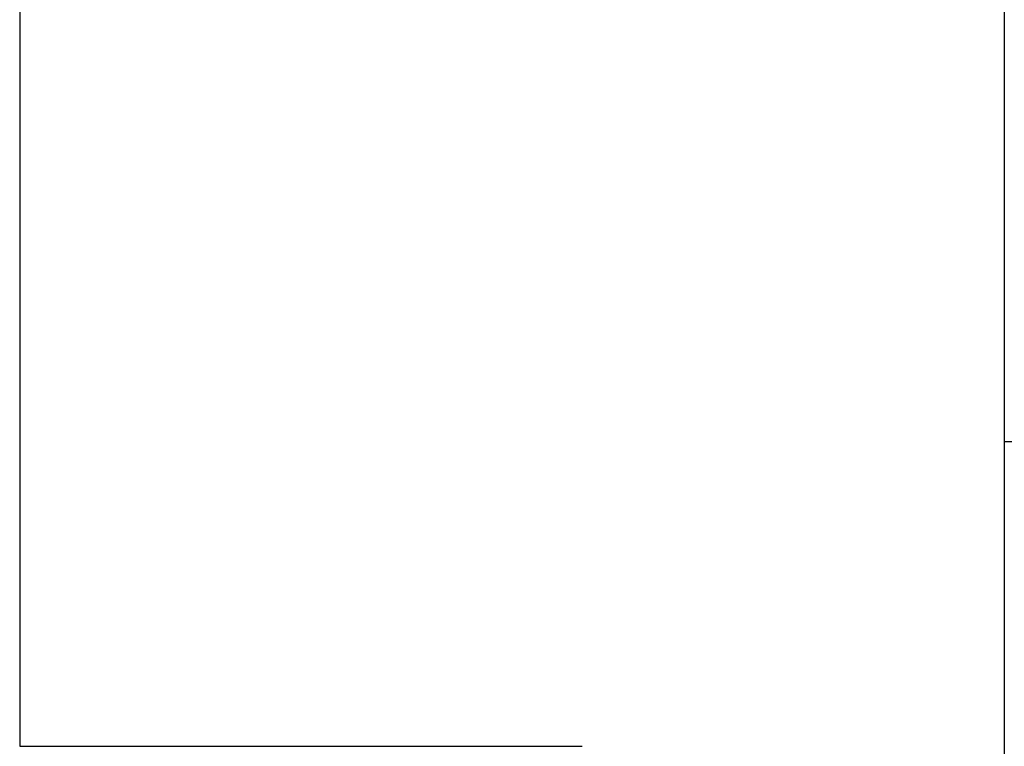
# Model space of a CAD drawing. Header units: millimetres. Extents: x -76 to 76, y -16 to 42.
# Tile 2 of 41: x -75.5 to -65, y 1.75 to 9.5. Entities that reach past the tile are written whole.
import ezdxf

# ---------------------------------------------------------------- set-up
doc = ezdxf.new("R2010")
doc.units = ezdxf.units.MM
doc.layers.add('MAIN-1', color=7, linetype='Continuous')
doc.layers.add('MAIN-2', color=7, linetype='Continuous')

msp = doc.modelspace()

# ---------------------------------------------------------------- linework, layer by layer
at = {"layer": 'MAIN-1'}
for p, q in [((-75.5, 25), (-75.5, 1.75)), ((-75.5, 1.75), (-69.5, 1.75))]:
    msp.add_line(p, q, dxfattribs=at)
at = {"layer": 'MAIN-2'}
for p, q in [((-65, 15), (-65, -13)), ((-65, 5), (-63, 5)), ((-65, 5), (-63, 5)), ((-65, 5), (-63, 5)), ((-65, 5), (-63, 5)), ((-65, 5), (-63, 5)), ((-65, 5), (-63, 5)), ((-65, 5), (-63, 5)), ((-75.5, 1.75), (-75.5, 1.75)), ((-69.5, 1.75), (-69.5, 1.75))]:
    msp.add_line(p, q, dxfattribs=at)

doc.saveas('drawing.dxf')
